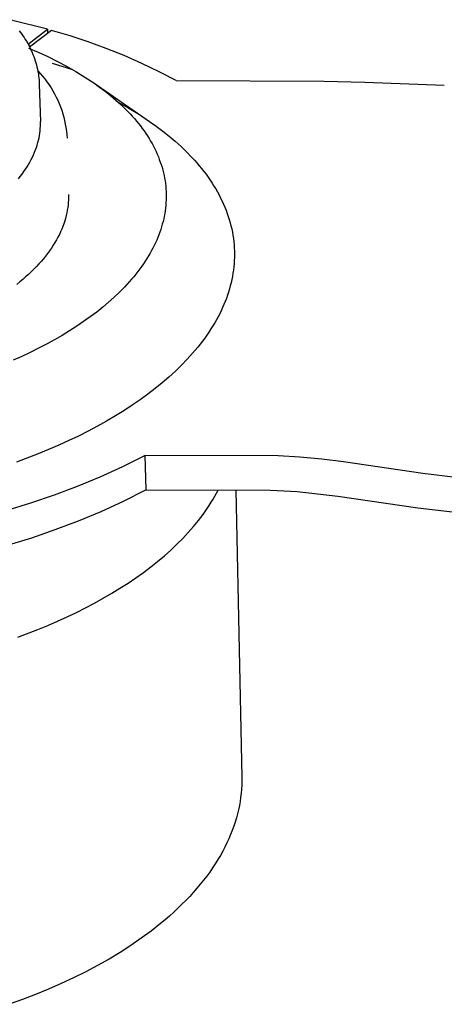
# Model space of a CAD drawing. Header units: millimetres. Extents: x 5929 to 8427, y 8701 to 10348.
# Tile 27 of 31: x 7900 to 7956, y 9816 to 9947. Entities that reach past the tile are written whole.
import ezdxf

# ---------------------------------------------------------------- set-up
doc = ezdxf.new("R2010")
doc.units = ezdxf.units.MM
doc.layers.add('Make2D$Visible$Curvas', color=7, linetype='Continuous')

msp = doc.modelspace()

# ---------------------------------------------------------------- linework, layer by layer
at = {"layer": 'Make2D$Visible$Curvas', "color": 29, "lineweight": -3, "true_color": 0x4d342b}
for p, q in [((7903.62, 9945.65), (7898.59, 9946.93)), ((7901.03, 9943.65), (7903.62, 9945.65)), ((7904.16, 9945.5), (7901.23, 9943.27)), ((7903.62, 9945.65), (7903.63, 9945.1)), ((7906.61, 9944.78), (7904.16, 9945.5)), ((7909.04, 9943.97), (7906.61, 9944.78)), ((7911.44, 9943.09), (7909.04, 9943.97)), ((7901.07, 9943.14), (7902.37, 9942.6)), ((7902.37, 9942.6), (7903.65, 9942.01)), ((7913.81, 9942.14), (7911.44, 9943.09)), ((7916.16, 9941.11), (7913.81, 9942.14)), ((7903.65, 9942.01), (7904.92, 9941.38)), ((7906.98, 9940.27), (7904.29, 9941.08)), ((7904.92, 9941.38), (7906.16, 9940.72)), ((7918.46, 9940), (7916.16, 9941.11)), ((7906.16, 9940.72), (7907.38, 9940.02)), ((7907.38, 9940.02), (7908.58, 9939.29)), ((7920.73, 9938.82), (7918.46, 9940)), ((7908.58, 9939.29), (7909.76, 9938.51)), ((7909.76, 9938.51), (7910.54, 9937.96)), ((7909.76, 9938.51), (7917.2, 9933.38)), ((7920.73, 9938.82), (7940.4, 9938.73)), ((7940.4, 9938.73), (7945.86, 9938.61)), ((7945.86, 9938.61), (7956.45, 9938.19)), ((7910.54, 9937.96), (7911.29, 9937.4)), ((7911.29, 9937.4), (7912.01, 9936.82)), ((7912.01, 9936.82), (7912.7, 9936.23)), ((7912.7, 9936.23), (7913.37, 9935.63)), ((7913.04, 9935.94), (7914.45, 9935.13)), ((7913.37, 9935.63), (7914.01, 9935.01)), ((7914.01, 9935.01), (7914.31, 9934.7)), ((7914.31, 9934.7), (7914.61, 9934.39)), ((7914.45, 9935.13), (7915.84, 9934.28)), ((7914.61, 9934.39), (7914.9, 9934.07)), ((7915.84, 9934.28), (7917.2, 9933.38)), ((7914.9, 9934.07), (7915.18, 9933.75)), ((7915.18, 9933.75), (7915.46, 9933.43)), ((7915.46, 9933.43), (7915.72, 9933.1)), ((7915.72, 9933.1), (7915.98, 9932.77)), ((7917.2, 9933.38), (7918.1, 9932.74)), ((7915.98, 9932.77), (7916.23, 9932.44)), ((7916.23, 9932.44), (7916.47, 9932.11)), ((7916.47, 9932.11), (7916.7, 9931.78)), ((7916.7, 9931.78), (7916.92, 9931.44)), ((7918.1, 9932.74), (7918.97, 9932.09)), ((7918.97, 9932.09), (7919.8, 9931.42)), ((7916.92, 9931.44), (7917.13, 9931.1)), ((7917.13, 9931.1), (7917.34, 9930.76)), ((7917.34, 9930.76), (7917.53, 9930.42)), ((7917.53, 9930.42), (7917.72, 9930.07)), ((7919.8, 9931.42), (7920.61, 9930.73)), ((7920.61, 9930.73), (7921.39, 9930.03)), ((7917.72, 9930.07), (7917.89, 9929.73)), ((7917.89, 9929.73), (7918.06, 9929.38)), ((7918.06, 9929.38), (7918.22, 9929.03)), ((7918.22, 9929.03), (7918.37, 9928.68)), ((7921.39, 9930.03), (7922.13, 9929.32)), ((7922.13, 9929.32), (7922.83, 9928.59)), ((7918.37, 9928.68), (7918.5, 9928.32)), ((7918.5, 9928.32), (7918.63, 9927.97)), ((7918.63, 9927.97), (7918.75, 9927.62)), ((7922.83, 9928.59), (7923.17, 9928.22)), ((7923.17, 9928.22), (7923.5, 9927.85)), ((7923.5, 9927.85), (7923.82, 9927.48)), ((7918.75, 9927.62), (7918.86, 9927.26)), ((7918.86, 9927.26), (7918.96, 9926.9)), ((7918.96, 9926.9), (7919.05, 9926.54)), ((7919.05, 9926.54), (7919.13, 9926.18)), ((7923.82, 9927.48), (7924.13, 9927.1)), ((7924.13, 9927.1), (7924.43, 9926.72)), ((7924.43, 9926.72), (7924.72, 9926.33)), ((7919.13, 9926.18), (7919.2, 9925.82)), ((7919.2, 9925.82), (7919.26, 9925.46)), ((7919.26, 9925.46), (7919.31, 9925.1)), ((7919.31, 9925.1), (7919.35, 9924.74)), ((7924.72, 9926.33), (7925, 9925.95)), ((7925, 9925.95), (7925.27, 9925.56)), ((7925.27, 9925.56), (7925.53, 9925.17)), ((7925.53, 9925.17), (7925.78, 9924.77)), ((7919.35, 9924.74), (7919.38, 9924.38)), ((7919.38, 9924.38), (7919.4, 9924.02)), ((7919.4, 9924.02), (7919.42, 9923.65)), ((7925.78, 9924.77), (7926.02, 9924.38)), ((7926.02, 9924.38), (7926.25, 9923.98)), ((7926.25, 9923.98), (7926.46, 9923.58)), ((7906.38, 9922.59), (7906.35, 9922.24)), ((7906.4, 9922.94), (7906.38, 9922.59)), ((7906.4, 9923.63), (7906.41, 9923.28)), ((7906.41, 9923.28), (7906.4, 9922.94)), ((7919.39, 9922.57), (7919.36, 9922.2)), ((7919.41, 9922.93), (7919.39, 9922.57)), ((7919.42, 9923.29), (7919.41, 9922.93)), ((7919.42, 9923.65), (7919.42, 9923.29)), ((7926.46, 9923.58), (7926.67, 9923.17)), ((7926.67, 9923.17), (7926.87, 9922.77)), ((7926.87, 9922.77), (7927.05, 9922.36)), ((7906.18, 9921.18), (7906.1, 9920.82)), ((7906.25, 9921.53), (7906.18, 9921.18)), ((7906.31, 9921.89), (7906.25, 9921.53)), ((7906.35, 9922.24), (7906.31, 9921.89)), ((7919.28, 9921.48), (7919.22, 9921.12)), ((7919.33, 9921.84), (7919.28, 9921.48)), ((7919.36, 9922.2), (7919.33, 9921.84)), ((7927.05, 9922.36), (7927.23, 9921.95)), ((7927.23, 9921.95), (7927.39, 9921.54)), ((7927.39, 9921.54), (7927.55, 9921.13)), ((7927.55, 9921.13), (7927.69, 9920.72)), ((7905.91, 9920.11), (7905.79, 9919.75)), ((7906.01, 9920.46), (7905.91, 9920.11)), ((7906.1, 9920.82), (7906.01, 9920.46)), ((7919, 9920.04), (7918.9, 9919.68)), ((7919.08, 9920.4), (7919, 9920.04)), ((7919.16, 9920.76), (7919.08, 9920.4)), ((7919.22, 9921.12), (7919.16, 9920.76)), ((7927.69, 9920.72), (7927.82, 9920.3)), ((7927.82, 9920.3), (7927.94, 9919.88)), ((7927.94, 9919.88), (7928.04, 9919.47)), ((7905.36, 9918.67), (7905.19, 9918.31)), ((7905.51, 9919.03), (7905.36, 9918.67)), ((7905.66, 9919.39), (7905.51, 9919.03)), ((7905.79, 9919.75), (7905.66, 9919.39)), ((7918.57, 9918.61), (7918.43, 9918.26)), ((7918.69, 9918.97), (7918.57, 9918.61)), ((7918.8, 9919.32), (7918.69, 9918.97)), ((7918.9, 9919.68), (7918.8, 9919.32)), ((7928.04, 9919.47), (7928.14, 9919.05)), ((7928.14, 9919.05), (7928.23, 9918.63)), ((7928.23, 9918.63), (7928.3, 9918.21)), ((7904.6, 9917.23), (7904.38, 9916.87)), ((7904.81, 9917.59), (7904.6, 9917.23)), ((7905, 9917.95), (7904.81, 9917.59)), ((7905.19, 9918.31), (7905, 9917.95)), ((7917.99, 9917.2), (7917.82, 9916.85)), ((7918.15, 9917.55), (7917.99, 9917.2)), ((7918.3, 9917.9), (7918.15, 9917.55)), ((7918.43, 9918.26), (7918.3, 9917.9)), ((7928.3, 9918.21), (7928.36, 9917.79)), ((7928.36, 9917.79), (7928.41, 9917.37)), ((7928.41, 9917.37), (7928.45, 9916.94)), ((7903.89, 9916.15), (7903.63, 9915.79)), ((7904.14, 9916.51), (7903.89, 9916.15)), ((7904.38, 9916.87), (7904.14, 9916.51)), ((7917.46, 9916.16), (7917.27, 9915.81)), ((7917.65, 9916.51), (7917.46, 9916.16)), ((7917.82, 9916.85), (7917.65, 9916.51)), ((7928.45, 9916.94), (7928.48, 9916.52)), ((7928.48, 9916.52), (7928.5, 9916.1)), ((7928.5, 9916.1), (7928.51, 9915.68)), ((7902.77, 9914.73), (7902.46, 9914.38)), ((7903.07, 9915.08), (7902.77, 9914.73)), ((7903.36, 9915.44), (7903.07, 9915.08)), ((7903.63, 9915.79), (7903.36, 9915.44)), ((7916.63, 9914.77), (7916.4, 9914.42)), ((7916.85, 9915.11), (7916.63, 9914.77)), ((7917.07, 9915.46), (7916.85, 9915.11)), ((7917.27, 9915.81), (7917.07, 9915.46)), ((7928.49, 9914.83), (7928.46, 9914.41)), ((7928.5, 9915.25), (7928.49, 9914.83)), ((7928.51, 9915.68), (7928.5, 9915.25)), ((7901.44, 9913.34), (7901.08, 9913)), ((7901.79, 9913.68), (7901.44, 9913.34)), ((7902.13, 9914.03), (7901.79, 9913.68)), ((7902.46, 9914.38), (7902.13, 9914.03)), ((7915.64, 9913.38), (7915.37, 9913.03)), ((7915.9, 9913.72), (7915.64, 9913.38)), ((7916.16, 9914.07), (7915.9, 9913.72)), ((7916.4, 9914.42), (7916.16, 9914.07)), ((7928.37, 9913.56), (7928.31, 9913.14)), ((7928.42, 9913.99), (7928.37, 9913.56)), ((7928.46, 9914.41), (7928.42, 9913.99)), ((7899.92, 9911.99), (7899.51, 9911.66)), ((7900.32, 9912.32), (7899.92, 9911.99)), ((7900.7, 9912.66), (7900.32, 9912.32)), ((7901.08, 9913), (7900.7, 9912.66)), ((7914.5, 9912), (7913.87, 9911.31)), ((7914.8, 9912.34), (7914.5, 9912)), ((7915.09, 9912.68), (7914.8, 9912.34)), ((7915.37, 9913.03), (7915.09, 9912.68)), ((7928.15, 9912.3), (7928.06, 9911.88)), ((7928.24, 9912.72), (7928.15, 9912.3)), ((7928.31, 9913.14), (7928.24, 9912.72)), ((7913.2, 9910.63), (7912.5, 9909.96)), ((7913.87, 9911.31), (7913.2, 9910.63)), ((7927.84, 9911.05), (7927.71, 9910.63)), ((7927.95, 9911.46), (7927.84, 9911.05)), ((7928.06, 9911.88), (7927.95, 9911.46)), ((7912.5, 9909.96), (7911.75, 9909.29)), ((7927.27, 9909.39), (7927.1, 9908.98)), ((7927.43, 9909.8), (7927.27, 9909.39)), ((7927.58, 9910.22), (7927.43, 9909.8)), ((7927.71, 9910.63), (7927.58, 9910.22)), ((7910.97, 9908.63), (7910.16, 9907.98)), ((7911.75, 9909.29), (7910.97, 9908.63)), ((7926.74, 9908.16), (7926.54, 9907.76)), ((7926.93, 9908.57), (7926.74, 9908.16)), ((7927.1, 9908.98), (7926.93, 9908.57)), ((7908.42, 9906.71), (7907.5, 9906.08)), ((7909.3, 9907.34), (7908.42, 9906.71)), ((7910.16, 9907.98), (7909.3, 9907.34)), ((7926.11, 9906.94), (7925.88, 9906.53)), ((7926.33, 9907.35), (7926.11, 9906.94)), ((7926.54, 9907.76), (7926.33, 9907.35)), ((7906.54, 9905.47), (7905.56, 9904.87)), ((7907.5, 9906.08), (7906.54, 9905.47)), ((7925.38, 9905.72), (7925.11, 9905.31)), ((7925.63, 9906.13), (7925.38, 9905.72)), ((7925.88, 9906.53), (7925.63, 9906.13)), ((7904.54, 9904.28), (7903.49, 9903.71)), ((7905.56, 9904.87), (7904.54, 9904.28)), ((7924.25, 9904.1), (7923.94, 9903.69)), ((7924.55, 9904.5), (7924.25, 9904.1)), ((7924.84, 9904.91), (7924.55, 9904.5)), ((7925.11, 9905.31), (7924.84, 9904.91)), ((7902.42, 9903.15), (7901.31, 9902.6)), ((7903.49, 9903.71), (7902.42, 9903.15)), ((7923.29, 9902.88), (7922.94, 9902.48)), ((7923.62, 9903.29), (7923.29, 9902.88)), ((7923.94, 9903.69), (7923.62, 9903.29)), ((7900.18, 9902.07), (7899.03, 9901.55)), ((7901.31, 9902.6), (7900.18, 9902.07)), ((7922.22, 9901.68), (7921.45, 9900.89)), ((7922.94, 9902.48), (7922.22, 9901.68)), ((7921.45, 9900.89), (7920.64, 9900.1)), ((7919.79, 9899.32), (7918.89, 9898.54)), ((7920.64, 9900.1), (7919.79, 9899.32)), ((7917.95, 9897.78), (7916.97, 9897.03)), ((7918.89, 9898.54), (7917.95, 9897.78)), ((7915.95, 9896.28), (7914.88, 9895.55)), ((7916.97, 9897.03), (7915.95, 9896.28)), ((7914.88, 9895.55), (7913.78, 9894.83)), ((7912.65, 9894.13), (7911.47, 9893.44)), ((7913.78, 9894.83), (7912.65, 9894.13)), ((7910.26, 9892.77), (7909.02, 9892.11)), ((7911.47, 9893.44), (7910.26, 9892.77)), ((7907.74, 9891.46), (7906.44, 9890.84)), ((7909.02, 9892.11), (7907.74, 9891.46)), ((7905.1, 9890.23), (7903.74, 9889.64)), ((7906.44, 9890.84), (7905.1, 9890.23)), ((7902.35, 9889.07), (7899.5, 9887.99)), ((7903.74, 9889.64), (7902.35, 9889.07)), ((7913.63, 9887.4), (7916.57, 9888.87)), ((7934.31, 9888.84), (7916.57, 9888.87)), ((7916.57, 9888.87), (7916.69, 9884.27)), ((7937.23, 9888.65), (7934.31, 9888.84)), ((7940.14, 9888.36), (7937.23, 9888.65)), ((7943.05, 9888), (7940.14, 9888.36)), ((7910.63, 9886.03), (7913.63, 9887.4)), ((7953.59, 9886.45), (7943.05, 9888)), ((7907.6, 9884.76), (7910.63, 9886.03)), ((7964.17, 9885.21), (7953.59, 9886.45)), ((7904.52, 9883.6), (7907.6, 9884.76)), ((7901.4, 9882.54), (7904.52, 9883.6)), ((7913.75, 9882.79), (7916.69, 9884.27)), ((7916.69, 9884.27), (7933.29, 9884.24)), ((7925.67, 9883.03), (7925.91, 9883.44)), ((7925.91, 9883.44), (7926.13, 9883.85)), ((7926.13, 9883.85), (7926.35, 9884.25)), ((7933.29, 9884.24), (7936.84, 9884.06)), ((7936.84, 9884.06), (7942.26, 9883.46)), ((7942.26, 9883.46), (7952.91, 9881.9)), ((7898.25, 9881.58), (7901.4, 9882.54)), ((7910.76, 9881.42), (7913.75, 9882.79)), ((7924.61, 9881.41), (7924.89, 9881.81)), ((7924.89, 9881.81), (7925.16, 9882.22)), ((7925.16, 9882.22), (7925.42, 9882.63)), ((7925.42, 9882.63), (7925.67, 9883.03)), ((7952.91, 9881.9), (7963.6, 9880.65)), ((7907.73, 9880.15), (7910.76, 9881.42)), ((7923.71, 9880.2), (7924.02, 9880.6)), ((7924.02, 9880.6), (7924.32, 9881.01)), ((7924.32, 9881.01), (7924.61, 9881.41)), ((7904.65, 9878.98), (7907.73, 9880.15)), ((7922.36, 9878.61), (7923.06, 9879.4)), ((7923.06, 9879.4), (7923.71, 9880.2)), ((7898.4, 9876.96), (7901.54, 9877.91)), ((7901.54, 9877.91), (7904.65, 9878.98)), ((7921.62, 9877.82), (7922.36, 9878.61)), ((7920.03, 9876.27), (7920.85, 9877.04)), ((7920.85, 9877.04), (7921.62, 9877.82)), ((7918.28, 9874.76), (7919.17, 9875.51)), ((7919.17, 9875.51), (7920.03, 9876.27)), ((7916.38, 9873.29), (7917.35, 9874.02)), ((7917.35, 9874.02), (7918.28, 9874.76)), ((7915.37, 9872.57), (7916.38, 9873.29)), ((7913.26, 9871.17), (7914.33, 9871.86)), ((7914.33, 9871.86), (7915.37, 9872.57)), ((7911.02, 9869.84), (7912.16, 9870.5)), ((7912.16, 9870.5), (7913.26, 9871.17)), ((7908.67, 9868.56), (7909.86, 9869.19)), ((7909.86, 9869.19), (7911.02, 9869.84)), ((7904.94, 9866.77), (7906.21, 9867.35)), ((7906.21, 9867.35), (7907.45, 9867.95)), ((7907.45, 9867.95), (7908.67, 9868.56)), ((7902.34, 9865.67), (7903.65, 9866.21)), ((7903.65, 9866.21), (7904.94, 9866.77)), ((7899.67, 9864.64), (7902.34, 9865.67))]:
    msp.add_line(p, q, dxfattribs=at)
at = {"layer": 'Make2D$Visible$Curvas', "color": 250, "lineweight": -3, "true_color": 0x111111}
for p, q in [((7899.84, 9945.47), (7900.01, 9945.24)), ((7900.01, 9945.24), (7900.18, 9945.01)), ((7900.18, 9945.01), (7900.34, 9944.78)), ((7900.34, 9944.78), (7900.49, 9944.54)), ((7900.49, 9944.54), (7900.64, 9944.31)), ((7900.64, 9944.31), (7900.79, 9944.07)), ((7900.79, 9944.07), (7900.93, 9943.83)), ((7900.93, 9943.83), (7901.06, 9943.59)), ((7901.06, 9943.59), (7901.19, 9943.35)), ((7901.19, 9943.35), (7901.31, 9943.1)), ((7901.31, 9943.1), (7901.43, 9942.86)), ((7901.43, 9942.86), (7901.55, 9942.58)), ((7901.55, 9942.58), (7901.67, 9942.31)), ((7901.67, 9942.31), (7901.78, 9942.03)), ((7901.78, 9942.03), (7901.88, 9941.75)), ((7901.88, 9941.75), (7901.97, 9941.47)), ((7901.97, 9941.47), (7902.06, 9941.19)), ((7902.06, 9941.19), (7902.14, 9940.91)), ((7902.14, 9940.91), (7902.21, 9940.62)), ((7902.21, 9940.62), (7902.28, 9940.34)), ((7902.28, 9940.34), (7902.33, 9940.05)), ((7902.32, 9940.12), (7902.65, 9939.77)), ((7902.33, 9940.05), (7902.39, 9939.76)), ((7902.39, 9939.76), (7902.43, 9939.47)), ((7902.65, 9939.77), (7902.96, 9939.41)), ((7902.43, 9939.47), (7902.46, 9939.18)), ((7902.46, 9939.18), (7902.49, 9938.89)), ((7902.49, 9938.89), (7902.51, 9938.6)), ((7902.51, 9938.6), (7902.52, 9938.3)), ((7902.52, 9938.3), (7902.67, 9933.38)), ((7902.96, 9939.41), (7903.26, 9939.04)), ((7903.26, 9939.04), (7903.54, 9938.66)), ((7903.54, 9938.66), (7903.82, 9938.27)), ((7903.82, 9938.27), (7904.08, 9937.87)), ((7904.08, 9937.87), (7904.32, 9937.46)), ((7904.32, 9937.46), (7904.56, 9937.05)), ((7904.56, 9937.05), (7904.77, 9936.62)), ((7904.77, 9936.62), (7904.98, 9936.19)), ((7904.98, 9936.19), (7905.17, 9935.76)), ((7905.17, 9935.76), (7905.34, 9935.31)), ((7905.34, 9935.31), (7905.5, 9934.86)), ((7905.5, 9934.86), (7905.64, 9934.41)), ((7905.64, 9934.41), (7905.77, 9933.95)), ((7902.68, 9933.07), (7902.67, 9933.38)), ((7902.67, 9932.76), (7902.68, 9933.07)), ((7905.77, 9933.95), (7905.88, 9933.49)), ((7905.88, 9933.49), (7905.98, 9933.02)), ((7905.98, 9933.02), (7906.06, 9932.55)), ((7902.54, 9931.5), (7902.59, 9931.82)), ((7902.59, 9931.82), (7902.63, 9932.13)), ((7902.63, 9932.13), (7902.65, 9932.45)), ((7902.65, 9932.45), (7902.67, 9932.76)), ((7906.06, 9932.55), (7906.13, 9932.08)), ((7906.13, 9932.08), (7906.17, 9931.61)), ((7902.23, 9930.23), (7902.33, 9930.55)), ((7902.33, 9930.55), (7902.41, 9930.87)), ((7902.41, 9930.87), (7902.48, 9931.18)), ((7902.48, 9931.18), (7902.54, 9931.5)), ((7906.17, 9931.61), (7906.21, 9931.13)), ((7901.75, 9928.94), (7901.89, 9929.26)), ((7901.89, 9929.26), (7902.01, 9929.58)), ((7902.01, 9929.58), (7902.13, 9929.9)), ((7902.13, 9929.9), (7902.23, 9930.23)), ((7901.08, 9927.65), (7901.27, 9927.97)), ((7901.27, 9927.97), (7901.44, 9928.29)), ((7901.44, 9928.29), (7901.6, 9928.62)), ((7901.6, 9928.62), (7901.75, 9928.94)), ((7900.23, 9926.37), (7900.46, 9926.69)), ((7900.46, 9926.69), (7900.68, 9927.01)), ((7900.68, 9927.01), (7900.88, 9927.33)), ((7900.88, 9927.33), (7901.08, 9927.65)), ((7899.73, 9925.73), (7899.98, 9926.05)), ((7899.98, 9926.05), (7900.23, 9926.37))]:
    msp.add_line(p, q, dxfattribs=at)
at = {"layer": 'Make2D$Visible$Curvas', "color": 30, "lineweight": -3, "true_color": 0xff8d00}
for p, q in [((7928.69, 9884.25), (7929.48, 9846)), ((7929.48, 9845.46), (7929.47, 9844.93)), ((7929.48, 9846), (7929.48, 9845.46)), ((7929.39, 9843.85), (7929.33, 9843.31)), ((7929.44, 9844.39), (7929.39, 9843.85)), ((7929.47, 9844.93), (7929.44, 9844.39)), ((7929.25, 9842.76), (7929.16, 9842.22)), ((7929.33, 9843.31), (7929.25, 9842.76)), ((7928.91, 9841.12), (7928.77, 9840.57)), ((7929.04, 9841.67), (7928.91, 9841.12)), ((7929.16, 9842.22), (7929.04, 9841.67)), ((7928.6, 9840.01), (7928.42, 9839.46)), ((7928.77, 9840.57), (7928.6, 9840.01)), ((7928.22, 9838.9), (7928, 9838.35)), ((7928.42, 9839.46), (7928.22, 9838.9)), ((7927.5, 9837.23), (7927.23, 9836.68)), ((7927.76, 9837.79), (7927.5, 9837.23)), ((7928, 9838.35), (7927.76, 9837.79)), ((7926.94, 9836.12), (7926.63, 9835.57)), ((7927.23, 9836.68), (7926.94, 9836.12)), ((7926.3, 9835.01), (7925.96, 9834.46)), ((7926.63, 9835.57), (7926.3, 9835.01)), ((7925.21, 9833.36), (7924.81, 9832.81)), ((7925.59, 9833.91), (7925.21, 9833.36)), ((7925.96, 9834.46), (7925.59, 9833.91)), ((7924.39, 9832.27), (7923.96, 9831.73)), ((7924.81, 9832.81), (7924.39, 9832.27)), ((7923.03, 9830.65), (7922.55, 9830.11)), ((7923.5, 9831.19), (7923.03, 9830.65)), ((7923.96, 9831.73), (7923.5, 9831.19)), ((7922.04, 9829.58), (7921.52, 9829.06)), ((7922.55, 9830.11), (7922.04, 9829.58)), ((7920.42, 9828.02), (7919.85, 9827.5)), ((7920.98, 9828.54), (7920.42, 9828.02)), ((7921.52, 9829.06), (7920.98, 9828.54)), ((7919.26, 9826.99), (7918.66, 9826.49)), ((7919.85, 9827.5), (7919.26, 9826.99)), ((7917.4, 9825.5), (7916.08, 9824.53)), ((7918.66, 9826.49), (7917.4, 9825.5)), ((7916.08, 9824.53), (7914.71, 9823.58)), ((7914.71, 9823.58), (7913.28, 9822.66)), ((7911.8, 9821.77), (7910.27, 9820.9)), ((7913.28, 9822.66), (7911.8, 9821.77)), ((7910.27, 9820.9), (7908.7, 9820.07)), ((7907.08, 9819.26), (7905.43, 9818.49)), ((7908.7, 9820.07), (7907.08, 9819.26)), ((7903.74, 9817.75), (7902.01, 9817.04)), ((7905.43, 9818.49), (7903.74, 9817.75)), ((7900.26, 9816.37), (7898.49, 9815.74)), ((7902.01, 9817.04), (7900.26, 9816.37))]:
    msp.add_line(p, q, dxfattribs=at)

doc.saveas('drawing.dxf')
